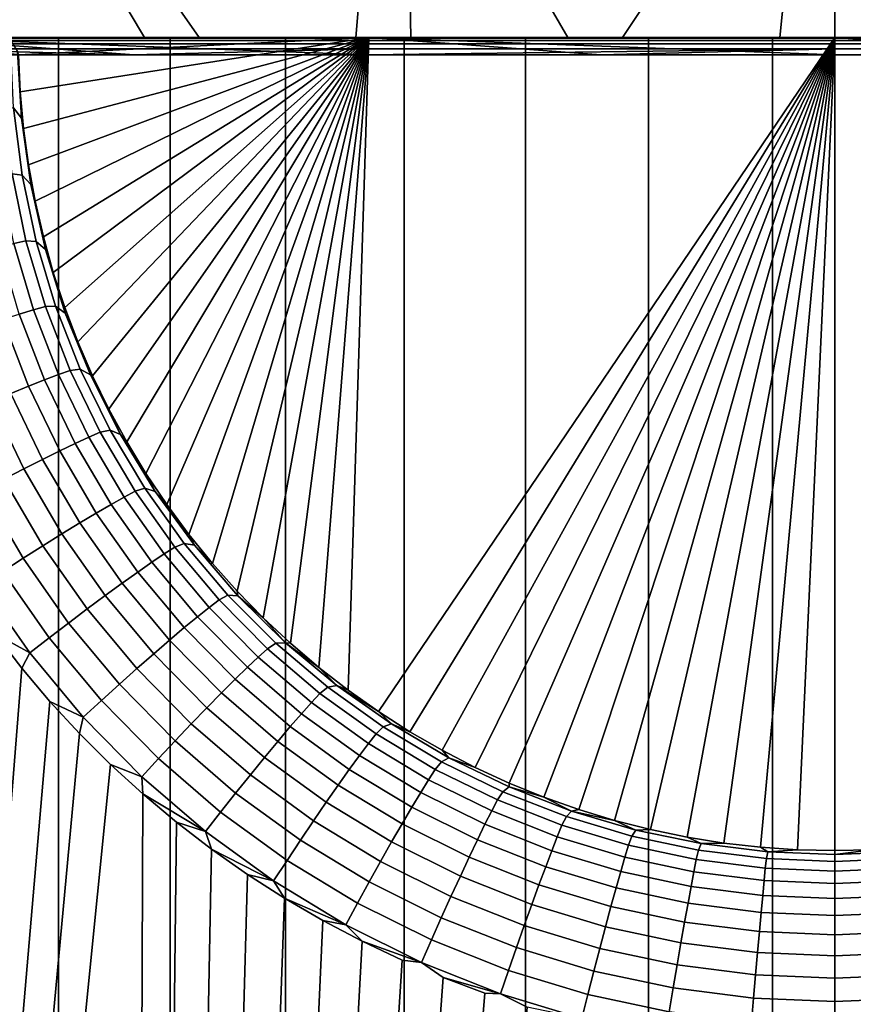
# Model space of a CAD drawing. Header units: metres. Extents: x -244 to 24, y -123 to 0.
# Tile 69 of 146: x -2.01 to 0.05, y -111.48 to -109.06. Entities that reach past the tile are written whole.
import ezdxf

# ---------------------------------------------------------------- set-up
doc = ezdxf.new("R2010")
doc.units = ezdxf.units.M
doc.layers.add('solid_10_231_103_000', color=7, linetype='CONTINUOUS')

msp = doc.modelspace()

# ---------------------------------------------------------------- linework, layer by layer
at = {"layer": 'solid_10_231_103_000'}
for points in [[(-2.168568, -108.314186, 20.79458), (-2.21922, -109.099998, 20.028345), (-1.699446, -109.099998, 20.079128)], [(-1.11345, -108.314186, 20.87768), (-2.168568, -108.314186, 20.79458), (-1.699446, -109.099998, 20.079128), (-1.178852, -109.099998, 20.116415)], [(-2.113381, -108.314186, -20.800262), (-1.564564, -109.099998, -20.090096), (-2.084523, -109.099998, -20.042809)], [(-2.113381, -108.314186, -20.800262), (-1.058046, -108.314186, -20.880562), (-1.043994, -109.099998, -20.123861), (-1.564564, -109.099998, -20.090096)], [(-1.11345, -108.314186, 20.87768), (-1.178852, -109.099998, 20.116415), (-0.657366, -109.099998, 20.14019)], [(-0.055478, -108.314186, 20.907276), (-1.11345, -108.314186, 20.87768), (-0.657366, -109.099998, 20.14019), (-0.135232, -109.099998, 20.150467)], [(0, -108.314186, -20.907351), (-0.522481, -109.099998, -20.144136), (-1.043994, -109.099998, -20.123861), (-1.058046, -108.314186, -20.880562)], [(0, -108.314186, -20.907351), (0, -109.099998, -20.150927), (-0.522481, -109.099998, -20.144136)], [(-0.055478, -108.314186, 20.907276), (-0.135232, -109.099998, 20.150467), (0.386599, -109.099998, 20.147217)], [(1.002636, -108.314186, 20.883295), (-0.055478, -108.314186, 20.907276), (0.386599, -109.099998, 20.147217), (0.908468, -109.099998, 20.130426)], [(0.966816, -109.099998, -20.127716), (0, -109.099998, -20.150927), (0, -108.314186, -20.907351), (0.963403, -108.314186, -20.885141)], [(0.574104, -109.099998, 23.116234), (-6.88583, -109.099998, 23.351646), (6.885823, -109.099998, 23.351648), (7.319844, -109.099998, 22.937843)], [(-6.88583, -109.099998, 23.351646), (-6.477417, -109.099998, 23.790619), (6.885823, -109.099998, 23.351648)], [(-1.720601, -109.099998, 23.059248), (-2.862767, -109.099998, 22.945461), (-6.88583, -109.099998, 23.351646)], [(-0.574114, -109.099998, 23.116234), (-1.720601, -109.099998, 23.059248), (-6.88583, -109.099998, 23.351646)], [(0.574104, -109.099998, 23.116234), (-0.574114, -109.099998, 23.116234), (-6.88583, -109.099998, 23.351646)], [(-6.477417, -109.099998, 23.790619), (6.477409, -109.099998, 23.790621), (6.885823, -109.099998, 23.351648)], [(-6.477417, -109.099998, 23.790619), (-6.096599, -109.099998, 24.252623), (6.096591, -109.099998, 24.252625), (6.477409, -109.099998, 23.790621)], [(-6.096599, -109.099998, 24.252623), (-5.743676, -109.099998, 24.737261), (5.743669, -109.099998, 24.737261), (6.096591, -109.099998, 24.252625)], [(-5.743676, -109.099998, 24.737261), (-5.420328, -109.099998, 25.242304), (5.42032, -109.099998, 25.242304), (5.743669, -109.099998, 24.737261)], [(-5.420328, -109.099998, 25.242304), (-5.127891, -109.099998, 25.765665), (5.127883, -109.099998, 25.765667), (5.42032, -109.099998, 25.242304)], [(-5.127891, -109.099998, 25.765665), (-4.867685, -109.099998, 26.30489), (4.867677, -109.099998, 26.304892), (5.127883, -109.099998, 25.765667)], [(-4.867685, -109.099998, 26.30489), (-4.639945, -109.099998, 26.859537), (4.639936, -109.099998, 26.859537), (4.867677, -109.099998, 26.304892)], [(-4.639945, -109.099998, 26.859537), (-4.445781, -109.099998, 27.426907), (4.445773, -109.099998, 27.426908), (4.639936, -109.099998, 26.859537)], [(-4.445781, -109.099998, 27.426907), (-4.286053, -109.099998, 28.004614), (4.286044, -109.099998, 28.004616), (4.445773, -109.099998, 27.426908)], [(-4.286053, -109.099998, 28.004614), (-4.161318, -109.099998, 28.590347), (4.161309, -109.099998, 28.590349), (4.286044, -109.099998, 28.004616)], [(-4.161318, -109.099998, 28.590347), (-4.071821, -109.099998, 29.183235), (4.071813, -109.099998, 29.183237), (4.161309, -109.099998, 28.590349)], [(-4.071821, -109.099998, 29.183235), (-4.017951, -109.099998, 29.780336), (4.017943, -109.099998, 29.780338), (4.071813, -109.099998, 29.183237)], [(-4.017951, -109.099998, 29.780336), (-4.000004, -109.099998, 30.379311), (3.999995, -109.099998, 30.379311), (4.017943, -109.099998, 29.780338)], [(-4.000004, -109.099998, 30.379311), (-4.000009, -109.099998, 76), (3.999991, -109.099998, 76), (3.999995, -109.099998, 30.379311)], [(-4.000009, -109.099998, 76), (-3.988268, -109.099998, 76.306282), (3.999991, -109.099998, 76)], [(-3.953102, -109.099998, 76.610611), (3.98825, -109.099998, 76.306282), (3.999991, -109.099998, 76), (-3.988268, -109.099998, 76.306282)], [(-3.894753, -109.099998, 76.911591), (3.953084, -109.099998, 76.610611), (3.98825, -109.099998, 76.306282), (-3.953102, -109.099998, 76.610611)], [(-3.813648, -109.099998, 77.206734), (3.894736, -109.099998, 76.911591), (3.953084, -109.099998, 76.610611), (-3.894753, -109.099998, 76.911591)], [(-3.709991, -109.099998, 77.495247), (3.813631, -109.099998, 77.206734), (3.894736, -109.099998, 76.911591), (-3.813648, -109.099998, 77.206734)], [(-3.584635, -109.099998, 77.774956), (3.709973, -109.099998, 77.495255), (3.813631, -109.099998, 77.206734), (-3.709991, -109.099998, 77.495247)], [(-3.438351, -109.099998, 78.043968), (3.584617, -109.099998, 77.774963), (3.709973, -109.099998, 77.495255), (-3.584635, -109.099998, 77.774956)], [(-3.271739, -109.099998, 78.301231), (3.438333, -109.099998, 78.043968), (3.584617, -109.099998, 77.774963), (-3.438351, -109.099998, 78.043968)], [(-3.085931, -109.099998, 78.544983), (3.271721, -109.099998, 78.301231), (3.438333, -109.099998, 78.043968), (-3.271739, -109.099998, 78.301231)], [(-2.881988, -109.099998, 78.773842), (3.085913, -109.099998, 78.544983), (3.271721, -109.099998, 78.301231), (-3.085931, -109.099998, 78.544983)], [(-2.881988, -109.099998, 78.773842), (2.88197, -109.099998, 78.773842), (3.085913, -109.099998, 78.544983)], [(-2.881988, -109.099998, 78.773842), (-2.661399, -109.099998, 78.986145), (2.88197, -109.099998, 78.773842)], [(-2.308263, -109.101753, 22.981302), (-2.862767, -109.099998, 22.945461), (-1.720601, -109.099998, 23.059248)], [(-2.661399, -109.099998, 78.986145), (2.661381, -109.099998, 78.986145), (2.88197, -109.099998, 78.773842)], [(-2.661399, -109.099998, 78.986145), (-2.424889, -109.099998, 79.181145), (2.661381, -109.099998, 78.986145)], [(-2.424889, -109.099998, 79.181145), (2.424871, -109.099998, 79.181145), (2.661381, -109.099998, 78.986145)], [(-2.424889, -109.099998, 79.181145), (-2.174167, -109.099998, 79.357544), (2.424871, -109.099998, 79.181145)], [(-2.308263, -109.101753, 22.981302), (-1.720601, -109.099998, 23.059248), (-1.155581, -109.101753, 23.068008)], [(-2.308263, -109.101753, 22.981302), (-1.155581, -109.101753, 23.068008), (-1.154401, -109.107018, 23.041965), (-2.305905, -109.107018, 22.955339)], [(-2.305905, -109.107018, 22.955339), (-1.154401, -109.107018, 23.041965), (-1.153239, -109.115685, 23.01685), (-2.303584, -109.115685, 22.930304)], [(-2.303584, -109.115685, 22.930304), (-1.153239, -109.115685, 23.01685), (-1.152123, -109.127617, 22.993107), (-2.301356, -109.127617, 22.906639)], [(-2.29011, -109.099998, 22.885677), (-2.299337, -109.142578, 22.884777), (-1.725648, -109.142578, 22.935173)], [(-2.29011, -109.099998, 22.885677), (-1.14661, -109.099998, 22.971403), (-1.699446, -109.099998, 20.079128), (-2.21922, -109.099998, 20.028345)], [(-2.29011, -109.099998, 22.885677), (-1.725648, -109.142578, 22.935173), (-1.150982, -109.142578, 22.971182)], [(-2.29011, -109.099998, 22.885677), (-1.150982, -109.142578, 22.971182), (-1.14661, -109.099998, 22.971403)], [(-2.290106, -109.099998, -22.885679), (-2.084523, -109.099998, -20.042809), (-1.564564, -109.099998, -20.090096)], [(-2.290106, -109.099998, -22.885679), (-1.564564, -109.099998, -20.090096), (-1.043994, -109.099998, -20.123861), (-1.146606, -109.099998, -22.971403)], [(-1.146606, -109.099998, -22.971403), (-2.009306, -109.142578, -22.912066), (-2.290106, -109.099998, -22.885679)], [(-2.174279, -122.099998, 79.35746), (-1.910888, -122.099998, 79.514046), (-1.911045, -109.099998, 79.513969), (-2.174167, -109.099998, 79.357544)], [(-2.174167, -109.099998, 79.357544), (2.174149, -109.099998, 79.357544), (2.424871, -109.099998, 79.181145)], [(-2.174167, -109.099998, 79.357544), (-1.911045, -109.099998, 79.513969), (2.174149, -109.099998, 79.357544)], [(-2.029019, -109.107018, -22.981468), (-2.011769, -109.134384, -22.923138), (-2.002327, -109.298828, -22.92473), (-2.021691, -109.273438, -22.982769)], [(-1.146606, -109.099998, -22.971403), (-2.005245, -109.233612, -22.91242), (-2.009306, -109.142578, -22.912066)], [(-1.146606, -109.099998, -22.971403), (-1.997117, -109.323967, -22.91313), (-2.005245, -109.233612, -22.91242)], [(-1.146606, -109.099998, -22.971403), (-1.984921, -109.413643, -22.91419), (-1.997117, -109.323967, -22.91313)], [(-1.146606, -109.099998, -22.971403), (-1.968631, -109.502769, -22.915596), (-1.984921, -109.413643, -22.91419)], [(-1.146606, -109.099998, -22.971403), (-1.94829, -109.591125, -22.917334), (-1.968631, -109.502769, -22.915596)], [(-1.146606, -109.099998, -22.971403), (-1.923962, -109.678383, -22.91939), (-1.94829, -109.591125, -22.917334)], [(-1.146606, -109.099998, -22.971403), (-1.895603, -109.764709, -22.921751), (-1.923962, -109.678383, -22.91939)], [(-1.911045, -109.099998, 79.513969), (1.911027, -109.099998, 79.513969), (2.174149, -109.099998, 79.357544)], [(-1.911045, -109.099998, 79.513969), (-1.636298, -109.099998, 79.649986), (1.911027, -109.099998, 79.513969)], [(-1.636284, -122.099998, 79.650017), (-1.636298, -109.099998, 79.649986), (-1.911045, -109.099998, 79.513969), (-1.910888, -122.099998, 79.514046)], [(-1.146606, -109.099998, -22.971403), (-1.863294, -109.849815, -22.9244), (-1.895603, -109.764709, -22.921751)], [(-1.146606, -109.099998, -22.971403), (-1.827116, -109.933334, -22.927313), (-1.863294, -109.849815, -22.9244)], [(-1.146606, -109.099998, -22.971403), (-1.786987, -110.015511, -22.930475), (-1.827116, -109.933334, -22.927313)], [(-1.146606, -109.099998, -22.971403), (-1.743124, -110.095856, -22.933851), (-1.786987, -110.015511, -22.930475)], [(-1.146606, -109.099998, -22.971403), (-1.69567, -110.174011, -22.937408), (-1.743124, -110.095856, -22.933851)], [(-1.155581, -109.101753, 23.068008), (-1.720601, -109.099998, 23.059248), (-0.574114, -109.099998, 23.116234)], [(-1.14661, -109.099998, 22.971403), (-1.178852, -109.099998, 20.116415), (-1.699446, -109.099998, 20.079128)], [(-1.146606, -109.099998, -22.971403), (-1.644519, -110.250183, -22.941133), (-1.69567, -110.174011, -22.937408)], [(-1.146606, -109.099998, -22.971403), (-1.589991, -110.323906, -22.944977), (-1.644519, -110.250183, -22.941133)], [(-1.636298, -109.099998, 79.649986), (1.63628, -109.099998, 79.649986), (1.911027, -109.099998, 79.513969)], [(-1.636298, -109.099998, 79.649986), (-1.352029, -109.099998, 79.764572), (1.63628, -109.099998, 79.649986)], [(-1.636284, -122.099998, 79.650017), (-1.352077, -122.099998, 79.764557), (-1.352029, -109.099998, 79.764572), (-1.636298, -109.099998, 79.649986)], [(-1.146606, -109.099998, -22.971403), (-1.532189, -110.394989, -22.948908), (-1.589991, -110.323906, -22.944977)], [(-1.146606, -109.099998, -22.971403), (-1.471047, -110.463547, -22.952909), (-1.532189, -110.394989, -22.948908)], [(-1.146606, -109.099998, -22.971403), (-1.406979, -110.529121, -22.956926), (-1.471047, -110.463547, -22.952909)], [(-1.146606, -109.099998, -22.971403), (-1.340004, -110.591644, -22.960932), (-1.406979, -110.529121, -22.956926)], [(-1.352077, -122.099998, 79.764557), (-1.059935, -122.099998, 79.85701), (-1.059868, -109.099998, 79.857033), (-1.352029, -109.099998, 79.764572)], [(-1.352029, -109.099998, 79.764572), (1.352011, -109.099998, 79.764572), (1.63628, -109.099998, 79.649986)], [(-1.352029, -109.099998, 79.764572), (-1.059868, -109.099998, 79.857033), (1.352011, -109.099998, 79.764572)], [(-1.146606, -109.099998, -22.971403), (-1.270149, -110.651146, -22.964903), (-1.340004, -110.591644, -22.960932)], [(-1.146606, -109.099998, -22.971403), (-1.197831, -110.707283, -22.968788), (-1.270149, -110.651146, -22.964903)], [(0, -109.099998, -23), (-1.122964, -110.760117, -22.97257), (-1.197831, -110.707283, -22.968788), (-1.146606, -109.099998, -22.971403)], [(-1.14661, -109.099998, 22.971403), (-0.657366, -109.099998, 20.14019), (-1.178852, -109.099998, 20.116415)], [(-1.155581, -109.101753, 23.068008), (-0.574114, -109.099998, 23.116234), (-0.000004, -109.101753, 23.096933)], [(-1.155581, -109.101753, 23.068008), (-0.000004, -109.101753, 23.096933), (-0.000004, -109.107018, 23.070864), (-1.154401, -109.107018, 23.041965)], [(-1.154401, -109.107018, 23.041965), (-0.000004, -109.107018, 23.070864), (-0.000004, -109.115685, 23.045723), (-1.153239, -109.115685, 23.01685)], [(-1.153239, -109.115685, 23.01685), (-0.000004, -109.115685, 23.045723), (-0.000004, -109.127617, 23.021954), (-1.152123, -109.127617, 22.993107)], [(-1.14661, -109.099998, 22.971403), (-1.150982, -109.142578, 22.971182), (-0.575648, -109.142578, 22.992796)], [(-1.14661, -109.099998, 22.971403), (-0.000004, -109.099998, 23), (-0.135232, -109.099998, 20.150467), (-0.657366, -109.099998, 20.14019)], [(-1.14661, -109.099998, 22.971403), (-0.575648, -109.142578, 22.992796), (-0.000004, -109.142578, 23)], [(-1.14661, -109.099998, 22.971403), (-0.000004, -109.142578, 23), (-0.000004, -109.099998, 23)], [(-1.146606, -109.099998, -22.971403), (-1.043994, -109.099998, -20.123861), (-0.522481, -109.099998, -20.144136)], [(0, -109.099998, -23), (-1.146606, -109.099998, -22.971403), (-0.522481, -109.099998, -20.144136), (0, -109.099998, -20.150927)], [(0, -109.099998, -23), (-1.045691, -110.809547, -22.976217), (-1.122964, -110.760117, -22.97257)], [(-1.059935, -122.099998, 79.85701), (-0.761573, -122.099998, 79.926834), (-0.76164, -109.099998, 79.926819), (-1.059868, -109.099998, 79.857033)], [(-1.059868, -109.099998, 79.857033), (1.059849, -109.099998, 79.857033), (1.352011, -109.099998, 79.764572)], [(-1.059868, -109.099998, 79.857033), (-0.76164, -109.099998, 79.926819), (1.059849, -109.099998, 79.857033)], [(0, -109.099998, -23), (-0.96638, -110.855324, -22.979689), (-1.045691, -110.809547, -22.976217)], [(0, -109.099998, -23), (-0.88484, -110.897537, -22.982973), (-0.96638, -110.855324, -22.979689)], [(0, -109.099998, -23), (-0.801411, -110.936035, -22.986034), (-0.88484, -110.897537, -22.982973)], [(0, -109.099998, -23), (-0.716505, -110.970612, -22.988836), (-0.801411, -110.936035, -22.986034)], [(-0.76164, -109.099998, 79.926819), (0.761622, -109.099998, 79.926819), (1.059849, -109.099998, 79.857033)], [(-0.76164, -109.099998, 79.926819), (-0.458728, -109.099998, 79.973579), (0.761622, -109.099998, 79.926819)], [(-0.761573, -122.099998, 79.926834), (-0.458743, -122.099998, 79.97361), (-0.458728, -109.099998, 79.973579), (-0.76164, -109.099998, 79.926819)], [(0, -109.099998, -23), (-0.62988, -111.001366, -22.991373), (-0.716505, -110.970612, -22.988836)], [(0, -109.099998, -23), (-0.542018, -111.028137, -22.993612), (-0.62988, -111.001366, -22.991373)], [(-0.000004, -109.101753, 23.096933), (-0.574114, -109.099998, 23.116234), (0.574104, -109.099998, 23.116234)], [(0, -109.099998, -23), (-0.45328, -111.050781, -22.995533), (-0.542018, -111.028137, -22.993612)], [(-0.458743, -122.099998, 79.97361), (-0.15322, -122.099998, 79.997063), (-0.153045, -109.099998, 79.997078), (-0.458728, -109.099998, 79.973579)], [(-0.458728, -109.099998, 79.973579), (0.45871, -109.099998, 79.973579), (0.761622, -109.099998, 79.926819)], [(-0.458728, -109.099998, 79.973579), (-0.153045, -109.099998, 79.997078), (0.45871, -109.099998, 79.973579)], [(0, -109.099998, -23), (-0.363443, -111.069374, -22.997129), (-0.45328, -111.050781, -22.995533)], [(0, -109.099998, -23), (-0.273049, -111.083862, -22.998379), (-0.363443, -111.069374, -22.997129)], [(0, -109.099998, -23), (-0.182447, -111.0942, -22.999277), (-0.273049, -111.083862, -22.998379)], [(0, -109.099998, -23), (-0.091432, -111.100418, -22.999819), (-0.182447, -111.0942, -22.999277)], [(-0.15322, -122.099998, 79.997063), (0.153202, -122.099998, 79.997063), (0.153027, -109.099998, 79.997078), (-0.153045, -109.099998, 79.997078)], [(-0.153045, -109.099998, 79.997078), (0.153027, -109.099998, 79.997078), (0.45871, -109.099998, 79.973579)], [(-0.000004, -109.099998, 23), (0.386599, -109.099998, 20.147217), (-0.135232, -109.099998, 20.150467)], [(0, -109.099998, -23), (0, -111.102509, -23), (-0.091432, -111.100418, -22.999819)], [(-0.000004, -109.099998, 23), (1.146602, -109.099998, 22.971403), (0.908468, -109.099998, 20.130426), (0.386599, -109.099998, 20.147217)], [(-0.000004, -109.101753, 23.096933), (0.574104, -109.099998, 23.116234), (1.155573, -109.101753, 23.068008)], [(-0.000004, -109.099998, 23), (-0.000004, -109.142578, 23), (0.575641, -109.142578, 22.992796)], [(1.146602, -109.099998, 22.971403), (-0.000004, -109.099998, 23), (0.575641, -109.142578, 22.992796)], [(-0.000004, -109.101753, 23.096933), (1.155573, -109.101753, 23.068008), (1.154392, -109.107018, 23.041965), (-0.000004, -109.107018, 23.070864)], [(-0.000004, -109.107018, 23.070864), (1.154392, -109.107018, 23.041965), (1.153231, -109.115685, 23.01685), (-0.000004, -109.115685, 23.045723)], [(-0.000004, -109.115685, 23.045723), (1.153231, -109.115685, 23.01685), (1.152115, -109.127617, 22.993107), (-0.000004, -109.127617, 23.021954)], [(1.146607, -109.099998, -22.971403), (0, -109.099998, -23), (0, -109.099998, -20.150927), (0.966816, -109.099998, -20.127716)], [(0, -109.099998, -23), (1.146607, -109.099998, -22.971403), (0.091454, -111.10041, -22.999819), (0, -111.102509, -23)], [(-1.725648, -109.142578, 22.935173), (-2.301356, -109.127617, 22.906639), (-1.152123, -109.127617, 22.993107)], [(-1.725648, -109.142578, 22.935173), (-2.299337, -109.142578, 22.884777), (-2.301356, -109.127617, 22.906639)], [(-2.011769, -109.134384, -22.923138), (-2.009306, -109.142578, -22.912066), (-2.005245, -109.233612, -22.91242)], [(-2.002327, -109.298828, -22.92473), (-2.011769, -109.134384, -22.923138), (-2.005245, -109.233612, -22.91242)], [(-1.150982, -109.142578, 22.971182), (-1.725648, -109.142578, 22.935173), (-1.152123, -109.127617, 22.993107)], [(-1.150982, -109.142578, 22.971182), (-1.152123, -109.127617, 22.993107), (-0.000004, -109.127617, 23.021954)], [(-0.575648, -109.142578, 22.992796), (-1.150982, -109.142578, 22.971182), (-0.000004, -109.127617, 23.021954)], [(-0.575648, -109.142578, 22.992796), (-0.000004, -109.127617, 23.021954), (-0.000004, -109.142578, 23)], [(1.152115, -109.127617, 22.993107), (0.575641, -109.142578, 22.992796), (-0.000004, -109.142578, 23)], [(-0.000004, -109.127617, 23.021954), (1.152115, -109.127617, 22.993107), (-0.000004, -109.142578, 23)], [(-2.002327, -109.298828, -22.92473), (-2.005245, -109.233612, -22.91242), (-1.997117, -109.323967, -22.91313)], [(-2.000668, -109.438881, -22.985611), (-2.025436, -109.435715, -23.041353), (-2.046106, -109.268356, -23.03858), (-2.021691, -109.273438, -22.982769)], [(-2.021691, -109.273438, -22.982769), (-2.002327, -109.298828, -22.92473), (-1.979462, -109.461639, -22.927828), (-2.000668, -109.438881, -22.985611)], [(-2.002327, -109.298828, -22.92473), (-1.997117, -109.323967, -22.91313), (-1.984921, -109.413643, -22.91419)], [(-1.979462, -109.461639, -22.927828), (-2.002327, -109.298828, -22.92473), (-1.984921, -109.413643, -22.91419)], [(-1.979462, -109.461639, -22.927828), (-1.984921, -109.413643, -22.91419), (-1.968631, -109.502769, -22.915596)], [(-2.020991, -109.60701, -23.098457), (-2.055682, -109.439835, -23.09392), (-2.025436, -109.435715, -23.041353), (-1.991083, -109.600815, -23.0459)], [(-1.966116, -109.602005, -22.990219), (-1.991083, -109.600815, -23.0459), (-2.025436, -109.435715, -23.041353), (-2.000668, -109.438881, -22.985611)], [(-2.000668, -109.438881, -22.985611), (-1.979462, -109.461639, -22.927828), (-1.943364, -109.621971, -22.932652), (-1.966116, -109.602005, -22.990219)], [(-1.979462, -109.461639, -22.927828), (-1.968631, -109.502769, -22.915596), (-1.94829, -109.591125, -22.917334)], [(-1.943364, -109.621971, -22.932652), (-1.979462, -109.461639, -22.927828), (-1.94829, -109.591125, -22.917334)], [(-1.972681, -109.770798, -23.104633), (-2.020991, -109.60701, -23.098457), (-1.991083, -109.600815, -23.0459), (-1.94326, -109.762527, -23.052088)], [(-1.918265, -109.761696, -22.99646), (-1.94326, -109.762527, -23.052088), (-1.991083, -109.600815, -23.0459), (-1.966116, -109.602005, -22.990219)], [(-1.943364, -109.621971, -22.932652), (-1.94829, -109.591125, -22.917334), (-1.923962, -109.678383, -22.91939)], [(-2.007874, -109.781212, -23.15309), (-2.056836, -109.614822, -23.146927), (-2.020991, -109.60701, -23.098457), (-1.972681, -109.770798, -23.104633)], [(-1.966116, -109.602005, -22.990219), (-1.943364, -109.621971, -22.932652), (-1.894303, -109.778748, -22.939058), (-1.918265, -109.761696, -22.99646)], [(-1.943364, -109.621971, -22.932652), (-1.923962, -109.678383, -22.91939), (-1.895603, -109.764709, -22.921751)], [(-1.894303, -109.778748, -22.939058), (-1.943364, -109.621971, -22.932652), (-1.895603, -109.764709, -22.921751)], [(-1.911095, -109.930191, -23.112268), (-1.972681, -109.770798, -23.104633), (-1.94326, -109.762527, -23.052088), (-1.88232, -109.919823, -23.059734)], [(-1.857481, -109.916939, -23.004147), (-1.88232, -109.919823, -23.059734), (-1.94326, -109.762527, -23.052088), (-1.918265, -109.761696, -22.99646)], [(-1.918265, -109.761696, -22.99646), (-1.894303, -109.778748, -22.939058), (-1.832652, -109.930962, -22.946861), (-1.857481, -109.916939, -23.004147)], [(-1.894303, -109.778748, -22.939058), (-1.895603, -109.764709, -22.921751), (-1.863294, -109.849815, -22.9244)], [(-2.028706, -109.97628, -23.242546), (-2.093422, -109.807808, -23.234943), (-2.048321, -109.79361, -23.196743), (-1.984833, -109.958626, -23.204353)], [(-1.984833, -109.958626, -23.204353), (-2.048321, -109.79361, -23.196743), (-2.007874, -109.781212, -23.15309), (-1.945435, -109.943184, -23.160713)], [(-1.945435, -109.943184, -23.160713), (-2.007874, -109.781212, -23.15309), (-1.972681, -109.770798, -23.104633), (-1.911095, -109.930191, -23.112268)], [(-1.832652, -109.930962, -22.946861), (-1.894303, -109.778748, -22.939058), (-1.863294, -109.849815, -22.9244)], [(-1.832652, -109.930962, -22.946861), (-1.863294, -109.849815, -22.9244), (-1.827116, -109.933334, -22.927313)], [(-1.869842, -110.099701, -23.16959), (-1.945435, -109.943184, -23.160713), (-1.911095, -109.930191, -23.112268), (-1.836568, -110.084145, -23.121157)], [(-1.836568, -110.084145, -23.121157), (-1.911095, -109.930191, -23.112268), (-1.88232, -109.919823, -23.059734), (-1.808611, -110.071686, -23.068636)], [(-1.784123, -110.066704, -23.013075), (-1.808611, -110.071686, -23.068636), (-1.88232, -109.919823, -23.059734), (-1.857481, -109.916939, -23.004147)], [(-1.857481, -109.916939, -23.004147), (-1.832652, -109.930962, -22.946861), (-1.758781, -110.077637, -22.955858), (-1.784123, -110.066704, -23.013075)], [(-1.832652, -109.930962, -22.946861), (-1.827116, -109.933334, -22.927313), (-1.786987, -110.015511, -22.930475)], [(-1.758781, -110.077637, -22.955858), (-1.832652, -109.930962, -22.946861), (-1.786987, -110.015511, -22.930475)], [(-1.950304, -110.139175, -23.251406), (-2.028706, -109.97628, -23.242546), (-1.984833, -109.958626, -23.204353), (-1.907942, -110.118141, -23.213223)], [(-1.907942, -110.118141, -23.213223), (-1.984833, -109.958626, -23.204353), (-1.945435, -109.943184, -23.160713), (-1.869842, -110.099701, -23.16959)], [(-1.996302, -110.162506, -23.283577), (-2.076406, -109.995888, -23.274727), (-2.028706, -109.97628, -23.242546), (-1.950304, -110.139175, -23.251406)], [(-2.045257, -110.187782, -23.309261), (-2.127227, -110.017151, -23.300417), (-2.076406, -109.995888, -23.274727), (-1.996302, -110.162506, -23.283577)], [(-1.758781, -110.077637, -22.955858), (-1.786987, -110.015511, -22.930475), (-1.743124, -110.095856, -22.933851)], [(-1.781502, -110.249733, -23.179489), (-1.869842, -110.099701, -23.16959), (-1.836568, -110.084145, -23.121157), (-1.749517, -110.231644, -23.131067)], [(-1.749517, -110.231644, -23.131067), (-1.836568, -110.084145, -23.121157), (-1.808611, -110.071686, -23.068636), (-1.722564, -110.217102, -23.078558)], [(-1.698643, -110.210007, -23.023012), (-1.722564, -110.217102, -23.078558), (-1.808611, -110.071686, -23.068636), (-1.784123, -110.066704, -23.013075)], [(-1.784123, -110.066704, -23.013075), (-1.758781, -110.077637, -22.955858), (-1.673171, -110.217804, -22.965813), (-1.698643, -110.210007, -23.023012)], [(-1.758781, -110.077637, -22.955858), (-1.743124, -110.095856, -22.933851), (-1.69567, -110.174011, -22.937408)], [(-1.673171, -110.217804, -22.965813), (-1.758781, -110.077637, -22.955858), (-1.69567, -110.174011, -22.937408)], [(-1.818048, -110.271095, -23.22311), (-1.907942, -110.118141, -23.213223), (-1.869842, -110.099701, -23.16959), (-1.781502, -110.249733, -23.179489)], [(-1.858614, -110.295433, -23.261286), (-1.950304, -110.139175, -23.251406), (-1.907942, -110.118141, -23.213223), (-1.818048, -110.271095, -23.22311)], [(-1.9026, -110.322372, -23.293449), (-1.996302, -110.162506, -23.283577), (-1.950304, -110.139175, -23.251406), (-1.858614, -110.295433, -23.261286)], [(-1.949356, -110.351517, -23.319128), (-2.045257, -110.187782, -23.309261), (-1.996302, -110.162506, -23.283577), (-1.9026, -110.322372, -23.293449)], [(-1.673171, -110.217804, -22.965813), (-1.69567, -110.174011, -22.937408), (-1.644519, -110.250183, -22.941133)], [(-1.998191, -110.382439, -23.33794), (-2.096445, -110.21463, -23.328077), (-2.045257, -110.187782, -23.309261), (-1.949356, -110.351517, -23.319128)], [(-2.048384, -110.41468, -23.349609), (-2.149109, -110.242653, -23.33975), (-2.096445, -110.21463, -23.328077), (-1.998191, -110.382439, -23.33794)], [(-1.65052, -110.371719, -23.141727), (-1.749517, -110.231644, -23.131067), (-1.722564, -110.217102, -23.078558), (-1.624768, -110.355118, -23.089226)], [(-1.601641, -110.345917, -23.03368), (-1.624768, -110.355118, -23.089226), (-1.722564, -110.217102, -23.078558), (-1.698643, -110.210007, -23.023012)], [(-1.698643, -110.210007, -23.023012), (-1.673171, -110.217804, -22.965813), (-1.576427, -110.350563, -22.976452), (-1.601641, -110.345917, -23.03368)], [(-1.673171, -110.217804, -22.965813), (-1.644519, -110.250183, -22.941133), (-1.589991, -110.323906, -22.944977)], [(-1.576427, -110.350563, -22.976452), (-1.673171, -110.217804, -22.965813), (-1.589991, -110.323906, -22.944977)], [(-1.71572, -110.416496, -23.233757), (-1.818048, -110.271095, -23.22311), (-1.781502, -110.249733, -23.179489), (-1.680988, -110.392281, -23.190142)], [(-1.680988, -110.392281, -23.190142), (-1.781502, -110.249733, -23.179489), (-1.749517, -110.231644, -23.131067), (-1.65052, -110.371719, -23.141727)], [(-1.754204, -110.444008, -23.271927), (-1.858614, -110.295433, -23.261286), (-1.818048, -110.271095, -23.22311), (-1.71572, -110.416496, -23.233757)], [(-1.795871, -110.474419, -23.304087), (-1.9026, -110.322372, -23.293449), (-1.858614, -110.295433, -23.261286), (-1.754204, -110.444008, -23.271927)], [(-1.840104, -110.507271, -23.329762), (-1.949356, -110.351517, -23.319128), (-1.9026, -110.322372, -23.293449), (-1.795871, -110.474419, -23.304087)], [(-1.576427, -110.350563, -22.976452), (-1.589991, -110.323906, -22.944977), (-1.532189, -110.394989, -22.948908)], [(-1.886251, -110.542076, -23.348572), (-1.998191, -110.382439, -23.33794), (-1.949356, -110.351517, -23.319128), (-1.840104, -110.507271, -23.329762)], [(-1.493733, -110.473473, -23.044783), (-1.515829, -110.484772, -23.100344), (-1.624768, -110.355118, -23.089226), (-1.601641, -110.345917, -23.03368)], [(-1.601641, -110.345917, -23.03368), (-1.576427, -110.350563, -22.976452), (-1.469165, -110.475021, -22.987484), (-1.493733, -110.473473, -23.044783)], [(-1.469165, -110.475021, -22.987484), (-1.576427, -110.350563, -22.976452), (-1.532189, -110.394989, -22.948908), (-1.471047, -110.463547, -22.952909)], [(-1.568887, -110.526337, -23.201256), (-1.680988, -110.392281, -23.190142), (-1.65052, -110.371719, -23.141727), (-1.540174, -110.50338, -23.152842)], [(-1.540174, -110.50338, -23.152842), (-1.65052, -110.371719, -23.141727), (-1.624768, -110.355118, -23.089226), (-1.515829, -110.484772, -23.100344)], [(-1.933628, -110.578331, -23.360239), (-2.048384, -110.41468, -23.349609), (-1.998191, -110.382439, -23.33794), (-1.886251, -110.542076, -23.348572)], [(-1.601544, -110.553291, -23.244867), (-1.71572, -110.416496, -23.233757), (-1.680988, -110.392281, -23.190142), (-1.568887, -110.526337, -23.201256)], [(-1.981537, -110.615494, -23.364592), (-2.099192, -110.447762, -23.353964), (-2.048384, -110.41468, -23.349609), (-1.933628, -110.578331, -23.360239)], [(-1.637662, -110.583847, -23.283035), (-1.754204, -110.444008, -23.271927), (-1.71572, -110.416496, -23.233757), (-1.601544, -110.553291, -23.244867)], [(-2.099192, -110.447762, -23.353964), (-1.981537, -110.615494, -23.364592), (-2.067272, -110.568489, -23.358702), (-2.128971, -110.481483, -23.353159)], [(-1.676707, -110.617561, -23.315193), (-1.795871, -110.474419, -23.304087), (-1.754204, -110.444008, -23.271927), (-1.637662, -110.583847, -23.283035)], [(-1.375573, -110.591774, -23.056019), (-1.396391, -110.605103, -23.111605), (-1.515829, -110.484772, -23.100344), (-1.493733, -110.473473, -23.044783)], [(-1.493733, -110.473473, -23.044783), (-1.469165, -110.475021, -22.987484), (-1.352049, -110.590309, -22.998621), (-1.375573, -110.591774, -23.056019)], [(-1.469165, -110.475021, -22.987484), (-1.471047, -110.463547, -22.952909), (-1.406979, -110.529121, -22.956926)], [(-1.718103, -110.653931, -23.340866), (-1.840104, -110.507271, -23.329762), (-1.795871, -110.474419, -23.304087), (-1.676707, -110.617561, -23.315193)], [(-1.419115, -110.625664, -23.164103), (-1.540174, -110.50338, -23.152842), (-1.515829, -110.484772, -23.100344), (-1.396391, -110.605103, -23.111605)], [(-1.352049, -110.590309, -22.998621), (-1.469165, -110.475021, -22.987484), (-1.406979, -110.529121, -22.956926)], [(-1.761237, -110.692406, -23.359676), (-1.886251, -110.542076, -23.348572), (-1.840104, -110.507271, -23.329762), (-1.718103, -110.653931, -23.340866)], [(-1.445833, -110.650909, -23.212515), (-1.568887, -110.526337, -23.201256), (-1.540174, -110.50338, -23.152842), (-1.419115, -110.625664, -23.164103)], [(-1.805471, -110.732437, -23.371344), (-1.933628, -110.578331, -23.360239), (-1.886251, -110.542076, -23.348572), (-1.761237, -110.692406, -23.359676)], [(-1.476153, -110.680473, -23.256128), (-1.601544, -110.553291, -23.244867), (-1.568887, -110.526337, -23.201256), (-1.445833, -110.650909, -23.212515)], [(-1.352049, -110.590309, -22.998621), (-1.406979, -110.529121, -22.956926), (-1.340004, -110.591644, -22.960932)], [(-2.907357, -122.099998, -23.269073), (-2.067272, -110.568489, -23.358702), (-2.001701, -110.653099, -23.36441)], [(-1.981537, -110.615494, -23.364592), (-2.001701, -110.653099, -23.36441), (-2.067272, -110.568489, -23.358702)], [(-1.509624, -110.713905, -23.294294), (-1.637662, -110.583847, -23.283035), (-1.601544, -110.553291, -23.244867), (-1.476153, -110.680473, -23.256128)], [(-1.850153, -110.773422, -23.375696), (-1.981537, -110.615494, -23.364592), (-1.933628, -110.578331, -23.360239), (-1.805471, -110.732437, -23.371344)], [(-1.545753, -110.750725, -23.326452), (-1.676707, -110.617561, -23.315193), (-1.637662, -110.583847, -23.283035), (-1.509624, -110.713905, -23.294294)], [(-1.247968, -110.70005, -23.067099), (-1.267261, -110.715324, -23.122717), (-1.396391, -110.605103, -23.111605), (-1.375573, -110.591774, -23.056019)], [(-1.375573, -110.591774, -23.056019), (-1.352049, -110.590309, -22.998621), (-1.225877, -110.695702, -23.009571), (-1.247968, -110.70005, -23.067099)], [(-1.352049, -110.590309, -22.998621), (-1.340004, -110.591644, -22.960932), (-1.270149, -110.651146, -22.964903)], [(-1.225877, -110.695702, -23.009571), (-1.352049, -110.590309, -22.998621), (-1.270149, -110.651146, -22.964903)], [(-1.981537, -110.615494, -23.364592), (-1.850153, -110.773422, -23.375696), (-1.932508, -110.734909, -23.370235), (-2.001701, -110.653099, -23.36441)], [(-1.584005, -110.790382, -23.352125), (-1.718103, -110.653931, -23.340866), (-1.676707, -110.617561, -23.315193), (-1.545753, -110.750725, -23.326452)], [(-1.288148, -110.73774, -23.17522), (-1.419115, -110.625664, -23.164103), (-1.396391, -110.605103, -23.111605), (-1.267261, -110.715324, -23.122717)], [(-1.312635, -110.765144, -23.223637), (-1.445833, -110.650909, -23.212515), (-1.419115, -110.625664, -23.164103), (-1.288148, -110.73774, -23.17522)], [(-2.907357, -122.099998, -23.269073), (-2.001701, -110.653099, -23.36441), (-1.932508, -110.734909, -23.370235)], [(-1.623816, -110.832298, -23.370935), (-1.761237, -110.692406, -23.359676), (-1.718103, -110.653931, -23.340866), (-1.584005, -110.790382, -23.352125)], [(-1.34036, -110.797142, -23.267252), (-1.476153, -110.680473, -23.256128), (-1.445833, -110.650909, -23.212515), (-1.312635, -110.765144, -23.223637)], [(-1.225877, -110.695702, -23.009571), (-1.270149, -110.651146, -22.964903), (-1.197831, -110.707283, -22.968788)], [(-1.370914, -110.833267, -23.305422), (-1.509624, -110.713905, -23.294294), (-1.476153, -110.680473, -23.256128), (-1.34036, -110.797142, -23.267252)], [(-1.664596, -110.875839, -23.382603), (-1.805471, -110.732437, -23.371344), (-1.761237, -110.692406, -23.359676), (-1.623816, -110.832298, -23.370935)], [(-1.403845, -110.872971, -23.337582), (-1.545753, -110.750725, -23.326452), (-1.509624, -110.713905, -23.294294), (-1.370914, -110.833267, -23.305422)], [(-1.148128, -110.838783, -23.18589), (-1.288148, -110.73774, -23.17522), (-1.267261, -110.715324, -23.122717), (-1.12929, -110.814644, -23.133381)], [(-1.111764, -110.797539, -23.077717), (-1.12929, -110.814644, -23.133381), (-1.267261, -110.715324, -23.122717), (-1.247968, -110.70005, -23.067099)], [(-1.247968, -110.70005, -23.067099), (-1.225877, -110.695702, -23.009571), (-1.09148, -110.790504, -23.020046), (-1.111764, -110.797539, -23.077717)], [(-1.225877, -110.695702, -23.009571), (-1.197831, -110.707283, -22.968788), (-1.122964, -110.760117, -22.97257)], [(-1.09148, -110.790504, -23.020046), (-1.225877, -110.695702, -23.009571), (-1.122964, -110.760117, -22.97257)], [(-2.907357, -122.099998, -23.269073), (-1.932508, -110.734909, -23.370235), (-1.859714, -110.813843, -23.376141)], [(-1.850153, -110.773422, -23.375696), (-1.859714, -110.813843, -23.376141), (-1.932508, -110.734909, -23.370235)], [(-1.705744, -110.920372, -23.386953), (-1.850153, -110.773422, -23.375696), (-1.805471, -110.732437, -23.371344), (-1.664596, -110.875839, -23.382603)], [(-1.170154, -110.868195, -23.234316), (-1.312635, -110.765144, -23.223637), (-1.288148, -110.73774, -23.17522), (-1.148128, -110.838783, -23.18589)], [(-1.438666, -110.915665, -23.363256), (-1.584005, -110.790382, -23.352125), (-1.545753, -110.750725, -23.326452), (-1.403845, -110.872971, -23.337582)], [(-1.09148, -110.790504, -23.020046), (-1.122964, -110.760117, -22.97257), (-1.045691, -110.809547, -22.976217)], [(-1.850153, -110.773422, -23.375696), (-1.705744, -110.920372, -23.386953), (-1.78332, -110.889923, -23.382093), (-1.859714, -110.813843, -23.376141)], [(-1.19504, -110.902443, -23.277939), (-1.34036, -110.797142, -23.267252), (-1.312635, -110.765144, -23.223637), (-1.170154, -110.868195, -23.234316)], [(-1.474862, -110.960732, -23.382067), (-1.623816, -110.832298, -23.370935), (-1.584005, -110.790382, -23.352125), (-1.438666, -110.915665, -23.363256)], [(-1.222419, -110.941017, -23.316114), (-1.370914, -110.833267, -23.305422), (-1.34036, -110.797142, -23.267252), (-1.19504, -110.902443, -23.277939)], [(-0.967829, -110.883507, -23.08757), (-0.983354, -110.902283, -23.143278), (-1.12929, -110.814644, -23.133381), (-1.111764, -110.797539, -23.077717)], [(-1.111764, -110.797539, -23.077717), (-1.09148, -110.790504, -23.020046), (-0.949703, -110.874016, -23.029751), (-0.967829, -110.883507, -23.08757)], [(-0.949703, -110.874016, -23.029751), (-1.09148, -110.790504, -23.020046), (-1.045691, -110.809547, -22.976217), (-0.96638, -110.855324, -22.979689)], [(-2.907357, -122.099998, -23.269073), (-1.859714, -110.813843, -23.376141), (-1.78332, -110.889923, -23.382093)], [(-1.511899, -111.0075, -23.393736), (-1.664596, -110.875839, -23.382603), (-1.623816, -110.832298, -23.370935), (-1.474862, -110.960732, -23.382067)], [(-1.251886, -110.983353, -23.34828), (-1.403845, -110.872971, -23.337582), (-1.370914, -110.833267, -23.305422), (-1.222419, -110.941017, -23.316114)], [(-0.99994, -110.928009, -23.195799), (-1.148128, -110.838783, -23.18589), (-1.12929, -110.814644, -23.133381), (-0.983354, -110.902283, -23.143278)], [(-1.019283, -110.959229, -23.244234), (-1.170154, -110.868195, -23.234316), (-1.148128, -110.838783, -23.18589), (-0.99994, -110.928009, -23.195799)], [(-0.949703, -110.874016, -23.029751), (-0.96638, -110.855324, -22.979689), (-0.88484, -110.897537, -22.982973)], [(-1.549229, -111.055283, -23.398088), (-1.705744, -110.920372, -23.386953), (-1.664596, -110.875839, -23.382603), (-1.511899, -111.0075, -23.393736)], [(-1.283007, -111.028816, -23.37396), (-1.438666, -110.915665, -23.363256), (-1.403845, -110.872971, -23.337582), (-1.251886, -110.983353, -23.34828)], [(-1.041098, -110.995499, -23.287865), (-1.19504, -110.902443, -23.277939), (-1.170154, -110.868195, -23.234316), (-1.019283, -110.959229, -23.244234)], [(-0.81714, -110.957359, -23.096409), (-0.830445, -110.977631, -23.152163), (-0.983354, -110.902283, -23.143278), (-0.967829, -110.883507, -23.08757)], [(-0.967829, -110.883507, -23.08757), (-0.949703, -110.874016, -23.029751), (-0.801495, -110.945702, -23.038443), (-0.81714, -110.957359, -23.096409)], [(-0.801495, -110.945702, -23.038443), (-0.949703, -110.874016, -23.029751), (-0.88484, -110.897537, -22.982973), (-0.801411, -110.936035, -22.986034)], [(-2.907357, -122.099998, -23.269073), (-1.78332, -110.889923, -23.382093), (-1.703702, -110.962723, -23.388029), (-1.747294, -122.099998, -23.384813)], [(-1.705744, -110.920372, -23.386953), (-1.703702, -110.962723, -23.388029), (-1.78332, -110.889923, -23.382093)], [(-1.065061, -111.036278, -23.326048), (-1.222419, -110.941017, -23.316114), (-1.19504, -110.902443, -23.277939), (-1.041098, -110.995499, -23.287865)], [(-0.84459, -111.004745, -23.204695), (-0.99994, -110.928009, -23.195799), (-0.983354, -110.902283, -23.143278), (-0.830445, -110.977631, -23.152163)], [(-1.549229, -111.055283, -23.398088), (-1.703702, -110.962723, -23.388029), (-1.705744, -110.920372, -23.386953)], [(-1.31532, -111.076744, -23.392773), (-1.474862, -110.960732, -23.382067), (-1.438666, -110.915665, -23.363256), (-1.283007, -111.028816, -23.37396)], [(-0.86105, -111.037567, -23.253139), (-1.019283, -110.959229, -23.244234), (-0.99994, -110.928009, -23.195799), (-0.84459, -111.004745, -23.204695)], [(-1.090819, -111.080963, -23.358221), (-1.251886, -110.983353, -23.34828), (-1.222419, -110.941017, -23.316114), (-1.065061, -111.036278, -23.326048)], [(-0.660741, -111.018593, -23.104012), (-0.671637, -111.040123, -23.159809), (-0.830445, -110.977631, -23.152163), (-0.81714, -110.957359, -23.096409)], [(-0.81714, -110.957359, -23.096409), (-0.801495, -110.945702, -23.038443), (-0.647861, -111.005081, -23.045908), (-0.660741, -111.018593, -23.104012)], [(-0.801495, -110.945702, -23.038443), (-0.801411, -110.936035, -22.986034), (-0.716505, -110.970612, -22.988836)], [(-0.647861, -111.005081, -23.045908), (-0.801495, -110.945702, -23.038443), (-0.716505, -110.970612, -22.988836)], [(-1.747294, -122.099998, -23.384813), (-1.703702, -110.962723, -23.388029), (-1.620788, -111.032272, -23.393921)], [(-1.549229, -111.055283, -23.398088), (-1.620788, -111.032272, -23.393921), (-1.703702, -110.962723, -23.388029)], [(-1.348348, -111.126427, -23.404444), (-1.511899, -111.0075, -23.393736), (-1.474862, -110.960732, -23.382067), (-1.31532, -111.076744, -23.392773)], [(-0.879581, -111.0756, -23.296782), (-1.041098, -110.995499, -23.287865), (-1.019283, -110.959229, -23.244234), (-0.86105, -111.037567, -23.253139)], [(-0.683172, -111.068428, -23.212355), (-0.84459, -111.004745, -23.204695), (-0.830445, -110.977631, -23.152163), (-0.671637, -111.040123, -23.159809)], [(-0.647861, -111.005081, -23.045908), (-0.716505, -110.970612, -22.988836), (-0.62988, -111.001366, -22.991373)], [(-1.11799, -111.128891, -23.383905), (-1.283007, -111.028816, -23.37396), (-1.251886, -110.983353, -23.34828), (-1.090819, -111.080963, -23.358221)], [(-0.899911, -111.118301, -23.334972), (-1.065061, -111.036278, -23.326048), (-1.041098, -110.995499, -23.287865), (-0.879581, -111.0756, -23.296782)], [(-0.696571, -111.102592, -23.260813), (-0.86105, -111.037567, -23.253139), (-0.84459, -111.004745, -23.204695), (-0.683172, -111.068428, -23.212355)], [(-0.660741, -111.018593, -23.104012), (-0.647861, -111.005081, -23.045908), (-0.489815, -111.051712, -23.051922), (-0.499693, -111.066696, -23.11014)], [(-0.647861, -111.005081, -23.045908), (-0.62988, -111.001366, -22.991373), (-0.542018, -111.028137, -22.993612)], [(-0.489815, -111.051712, -23.051922), (-0.647861, -111.005081, -23.045908), (-0.542018, -111.028137, -22.993612)], [(-1.381604, -111.177124, -23.408796), (-1.549229, -111.055283, -23.398088), (-1.511899, -111.0075, -23.393736), (-1.348348, -111.126427, -23.404444)], [(-1.146174, -111.179359, -23.402721), (-1.31532, -111.076744, -23.392773), (-1.283007, -111.028816, -23.37396), (-1.11799, -111.128891, -23.383905)], [(-0.499693, -111.066696, -23.11014), (-0.508015, -111.089249, -23.165976), (-0.671637, -111.040123, -23.159809), (-0.660741, -111.018593, -23.104012)], [(-0.489815, -111.051712, -23.051922), (-0.542018, -111.028137, -22.993612), (-0.45328, -111.050781, -22.995533)], [(-1.747294, -122.099998, -23.384813), (-1.620788, -111.032272, -23.393921), (-1.534703, -111.098488, -23.399727)], [(-1.549229, -111.055283, -23.398088), (-1.534703, -111.098488, -23.399727), (-1.620788, -111.032272, -23.393921)], [(-1.381604, -111.177124, -23.408796), (-1.534703, -111.098488, -23.399727), (-1.549229, -111.055283, -23.398088)], [(-0.921738, -111.165024, -23.367151), (-1.090819, -111.080963, -23.358221), (-1.065061, -111.036278, -23.326048), (-0.899911, -111.118301, -23.334972)], [(-0.711634, -111.14212, -23.304464), (-0.879581, -111.0756, -23.296782), (-0.86105, -111.037567, -23.253139), (-0.696571, -111.102592, -23.260813)], [(-0.516799, -111.1185, -23.218534), (-0.683172, -111.068428, -23.212355), (-0.671637, -111.040123, -23.159809), (-0.508015, -111.089249, -23.165976)], [(-0.499693, -111.066696, -23.11014), (-0.489815, -111.051712, -23.051922), (-0.328411, -111.085228, -23.05632), (-0.335102, -111.101295, -23.114624)], [(-0.328411, -111.085228, -23.05632), (-0.489815, -111.051712, -23.051922), (-0.45328, -111.050781, -22.995533), (-0.363443, -111.069374, -22.997129)], [(-1.174953, -111.231613, -23.414394), (-1.348348, -111.126427, -23.404444), (-1.31532, -111.076744, -23.392773), (-1.146174, -111.179359, -23.402721)], [(-0.72814, -111.186432, -23.342667), (-0.899911, -111.118301, -23.334972), (-0.879581, -111.0756, -23.296782), (-0.711634, -111.14212, -23.304464)], [(-0.526986, -111.15374, -23.267002), (-0.696571, -111.102592, -23.260813), (-0.683172, -111.068428, -23.212355), (-0.516799, -111.1185, -23.218534)], [(-0.335102, -111.101295, -23.114624), (-0.340724, -111.124596, -23.170486), (-0.508015, -111.089249, -23.165976), (-0.499693, -111.066696, -23.11014)], [(-0.328411, -111.085228, -23.05632), (-0.363443, -111.069374, -22.997129), (-0.273049, -111.083862, -22.998379)], [(-1.747294, -122.099998, -23.384813), (-1.534703, -111.098488, -23.399727), (-1.445915, -111.160934, -23.40538)], [(-1.381604, -111.177124, -23.408796), (-1.445915, -111.160934, -23.40538), (-1.534703, -111.098488, -23.399727)], [(-0.944739, -111.21508, -23.392841), (-1.11799, -111.128891, -23.383905), (-1.090819, -111.080963, -23.358221), (-0.921738, -111.165024, -23.367151)], [(-0.538427, -111.194458, -23.310665), (-0.711634, -111.14212, -23.304464), (-0.696571, -111.102592, -23.260813), (-0.526986, -111.15374, -23.267002)], [(-0.346643, -111.154541, -23.223053), (-0.516799, -111.1185, -23.218534), (-0.508015, -111.089249, -23.165976), (-0.340724, -111.124596, -23.170486)], [(-0.168142, -111.122185, -23.11738), (-0.170975, -111.145935, -23.173262), (-0.340724, -111.124596, -23.170486), (-0.335102, -111.101295, -23.114624)], [(-0.335102, -111.101295, -23.114624), (-0.328411, -111.085228, -23.05632), (-0.164765, -111.105461, -23.059021), (-0.168142, -111.122185, -23.11738)], [(-0.164765, -111.105461, -23.059021), (-0.328411, -111.085228, -23.05632), (-0.273049, -111.083862, -22.998379), (-0.182447, -111.0942, -22.999277)], [(-0.164765, -111.105461, -23.059021), (-0.182447, -111.0942, -22.999277), (-0.091432, -111.100418, -22.999819)], [(0.000003, -111.112236, -23.059942), (-0.164765, -111.105461, -23.059021), (-0.091432, -111.100418, -22.999819), (0, -111.102509, -23)], [(0.091454, -111.10041, -22.999819), (0.000003, -111.112236, -23.059942), (0, -111.102509, -23)], [(0.091454, -111.10041, -22.999819), (0.164772, -111.105461, -23.059021), (0.000003, -111.112236, -23.059942)], [(-1.203903, -111.284882, -23.418749), (-1.381604, -111.177124, -23.408796), (-1.348348, -111.126427, -23.404444), (-1.174953, -111.231613, -23.414394)], [(-0.745844, -111.234863, -23.374855), (-0.921738, -111.165024, -23.367151), (-0.899911, -111.118301, -23.334972), (-0.72814, -111.186432, -23.342667)], [(-0.353502, -111.190567, -23.271528), (-0.526986, -111.15374, -23.267002), (-0.516799, -111.1185, -23.218534), (-0.346643, -111.154541, -23.223053)], [(-0.173954, -111.176308, -23.225834), (-0.346643, -111.154541, -23.223053), (-0.340724, -111.124596, -23.170486), (-0.170975, -111.145935, -23.173262)], [(-0.168142, -111.122185, -23.11738), (0.000004, -111.129181, -23.11832), (0.000004, -111.153091, -23.17421), (-0.170975, -111.145935, -23.173262)], [(0.000004, -111.129181, -23.11832), (-0.168142, -111.122185, -23.11738), (-0.164765, -111.105461, -23.059021), (0.000003, -111.112236, -23.059942)], [(0.16815, -111.122185, -23.11738), (0.000004, -111.129181, -23.11832), (0.000003, -111.112236, -23.059942), (0.164772, -111.105461, -23.059021)], [(0.000004, -111.129181, -23.11832), (0.16815, -111.122185, -23.11738), (0.170983, -111.145935, -23.173262), (0.000004, -111.153091, -23.17421)], [(-0.968575, -111.267738, -23.411663), (-1.146174, -111.179359, -23.402721), (-1.11799, -111.128891, -23.383905), (-0.944739, -111.21508, -23.392841)], [(-0.550951, -111.240044, -23.348877), (-0.72814, -111.186432, -23.342667), (-0.711634, -111.14212, -23.304464), (-0.538427, -111.194458, -23.310665)], [(0.000004, -111.183601, -23.226786), (-0.173954, -111.176308, -23.225834), (-0.170975, -111.145935, -23.173262), (0.000004, -111.153091, -23.17421)], [(0.173962, -111.176308, -23.225834), (0.000004, -111.183601, -23.226786), (0.000004, -111.153091, -23.17421), (0.170983, -111.145935, -23.173262)], [(-1.747294, -122.099998, -23.384813), (-1.445915, -111.160934, -23.40538), (-1.354267, -111.219711, -23.410862)], [(-1.381604, -111.177124, -23.408796), (-1.354267, -111.219711, -23.410862), (-1.445915, -111.160934, -23.40538)], [(-0.764485, -111.286705, -23.400551), (-0.944739, -111.21508, -23.392841), (-0.921738, -111.165024, -23.367151), (-0.745844, -111.234863, -23.374855)], [(-0.361197, -111.232147, -23.315197), (-0.538427, -111.194458, -23.310665), (-0.526986, -111.15374, -23.267002), (-0.353502, -111.190567, -23.271528)], [(-0.177404, -111.212807, -23.274317), (-0.353502, -111.190567, -23.271528), (-0.346643, -111.154541, -23.223053), (-0.173954, -111.176308, -23.225834)], [(0.000004, -111.220268, -23.27527), (-0.177404, -111.212807, -23.274317), (-0.173954, -111.176308, -23.225834), (0.000004, -111.183601, -23.226786)], [(0.177411, -111.212807, -23.274317), (0.000004, -111.220268, -23.27527), (0.000004, -111.183601, -23.226786), (0.173962, -111.176308, -23.225834)], [(-1.203903, -111.284882, -23.418749), (-1.354267, -111.219711, -23.410862), (-1.381604, -111.177124, -23.408796)], [(-0.992894, -111.322212, -23.423338), (-1.174953, -111.231613, -23.414394), (-1.146174, -111.179359, -23.402721), (-0.968575, -111.267738, -23.411663)], [(-0.564373, -111.289833, -23.381071), (-0.745844, -111.234863, -23.374855), (-0.72814, -111.186432, -23.342667), (-0.550951, -111.240044, -23.348877)], [(-0.369616, -111.278656, -23.353415), (-0.550951, -111.240044, -23.348877), (-0.538427, -111.194458, -23.310665), (-0.361197, -111.232147, -23.315197)], [(-0.181272, -111.254913, -23.317991), (-0.361197, -111.232147, -23.315197), (-0.353502, -111.190567, -23.271528), (-0.177404, -111.212807, -23.274317)], [(-1.747294, -122.099998, -23.384813), (-1.354267, -111.219711, -23.410862), (-1.260005, -111.274681, -23.416124)], [(-1.203903, -111.284882, -23.418749), (-1.260005, -111.274681, -23.416124), (-1.354267, -111.219711, -23.410862)], [(-0.783788, -111.341187, -23.419378), (-0.968575, -111.267738, -23.411663), (-0.944739, -111.21508, -23.392841), (-0.764485, -111.286705, -23.400551)], [(0.000004, -111.262543, -23.318949), (-0.181272, -111.254913, -23.317991), (-0.177404, -111.212807, -23.274317), (0.000004, -111.220268, -23.27527)], [(0.18128, -111.254913, -23.317991), (0.000004, -111.262543, -23.318949), (0.000004, -111.220268, -23.27527), (0.177411, -111.212807, -23.274317)], [(-1.017336, -111.377701, -23.427694), (-1.203903, -111.284882, -23.418749), (-1.174953, -111.231613, -23.414394), (-0.992894, -111.322212, -23.423338)], [(-0.578497, -111.343079, -23.406775), (-0.764485, -111.286705, -23.400551), (-0.745844, -111.234863, -23.374855), (-0.564373, -111.289833, -23.381071)], [(-0.378634, -111.329422, -23.385614), (-0.564373, -111.289833, -23.381071), (-0.550951, -111.240044, -23.348877), (-0.369616, -111.278656, -23.353415)], [(-0.185502, -111.301987, -23.356213), (-0.369616, -111.278656, -23.353415), (-0.361197, -111.232147, -23.315197), (-0.181272, -111.254913, -23.317991)], [(-0.803466, -111.397499, -23.431055), (-0.992894, -111.322212, -23.423338), (-0.968575, -111.267738, -23.411663), (-0.783788, -111.341187, -23.419378)], [(0.000004, -111.309807, -23.357172), (-0.185502, -111.301987, -23.356213), (-0.181272, -111.254913, -23.317991), (0.000004, -111.262543, -23.318949)], [(0.185511, -111.301987, -23.356213), (0.000004, -111.309807, -23.357172), (0.000004, -111.262543, -23.318949), (0.18128, -111.254913, -23.317991)], [(-1.747294, -122.099998, -23.384813), (-1.260005, -111.274681, -23.416124), (-1.163599, -111.325539, -23.421114)], [(-1.203903, -111.284882, -23.418749), (-1.163599, -111.325539, -23.421114), (-1.260005, -111.274681, -23.416124)], [(-1.017336, -111.377701, -23.427694), (-1.163599, -111.325539, -23.421114), (-1.203903, -111.284882, -23.418749)], [(-0.593111, -111.398994, -23.425604), (-0.783788, -111.341187, -23.419378), (-0.764485, -111.286705, -23.400551), (-0.578497, -111.343079, -23.406775)], [(-0.388118, -111.383682, -23.411322), (-0.578497, -111.343079, -23.406775), (-0.564373, -111.289833, -23.381071), (-0.378634, -111.329422, -23.385614)], [(-0.190032, -111.353348, -23.388416), (-0.378634, -111.329422, -23.385614), (-0.369616, -111.278656, -23.353415), (-0.185502, -111.301987, -23.356213)], [(-0.823229, -111.454819, -23.435411), (-1.017336, -111.377701, -23.427694), (-0.992894, -111.322212, -23.423338), (-0.803466, -111.397499, -23.431055)], [(0.000004, -111.361366, -23.389378), (-0.190032, -111.353348, -23.388416), (-0.185502, -111.301987, -23.356213), (0.000004, -111.309807, -23.357172)], [(0.190041, -111.353348, -23.388416), (0.000004, -111.361366, -23.389378), (0.000004, -111.309807, -23.357172), (0.185511, -111.301987, -23.356213)], [(-1.747294, -122.099998, -23.384813), (-1.163599, -111.325539, -23.421114), (-1.064827, -111.372398, -23.425812)], [(-1.017336, -111.377701, -23.427694), (-1.064827, -111.372398, -23.425812), (-1.163599, -111.325539, -23.421114)], [(-0.608002, -111.456764, -23.437284), (-0.803466, -111.397499, -23.431055), (-0.783788, -111.341187, -23.419378), (-0.593111, -111.398994, -23.425604)], [(-0.397927, -111.440643, -23.430155), (-0.593111, -111.398994, -23.425604), (-0.578497, -111.343079, -23.406775), (-0.388118, -111.383682, -23.411322)], [(-0.194795, -111.408218, -23.414125), (-0.388118, -111.383682, -23.411322), (-0.378634, -111.329422, -23.385614), (-0.190032, -111.353348, -23.388416)], [(0.000004, -111.416451, -23.415091), (-0.194795, -111.408218, -23.414125), (-0.190032, -111.353348, -23.388416), (0.000004, -111.361366, -23.389378)], [(0.194803, -111.408218, -23.414125), (0.000004, -111.416451, -23.415091), (0.000004, -111.361366, -23.389378), (0.190041, -111.353348, -23.388416)], [(-1.017336, -111.377701, -23.427694), (-0.964051, -111.415092, -23.430176), (-1.747294, -122.099998, -23.384813), (-1.064827, -111.372398, -23.425812)], [(-0.823229, -111.454819, -23.435411), (-0.964051, -111.415092, -23.430176), (-1.017336, -111.377701, -23.427694)], [(-0.199719, -111.465805, -23.432961), (-0.397927, -111.440643, -23.430155), (-0.388118, -111.383682, -23.411322), (-0.194795, -111.408218, -23.414125)], [(-1.747294, -122.099998, -23.384813), (-0.964051, -111.415092, -23.430176), (-0.861676, -111.453438, -23.434164)], [(-0.823229, -111.454819, -23.435411), (-0.861676, -111.453438, -23.434164), (-0.964051, -111.415092, -23.430176)], [(-0.622948, -111.515518, -23.441643), (-0.823229, -111.454819, -23.435411), (-0.803466, -111.397499, -23.431055), (-0.608002, -111.456764, -23.437284)], [(-0.407917, -111.499451, -23.441837), (-0.608002, -111.456764, -23.437284), (-0.593111, -111.398994, -23.425604), (-0.397927, -111.440643, -23.430155)], [(0.000005, -111.474243, -23.433928), (-0.199719, -111.465805, -23.432961), (-0.194795, -111.408218, -23.414125), (0.000004, -111.416451, -23.415091)], [(0.199728, -111.465805, -23.432962), (0.000005, -111.474243, -23.433928), (0.000004, -111.416451, -23.415091), (0.194803, -111.408218, -23.414125)], [(-0.204733, -111.525246, -23.444645), (-0.407917, -111.499451, -23.441837), (-0.397927, -111.440643, -23.430155), (-0.199719, -111.465805, -23.432961)], [(-0.823229, -111.454819, -23.435411), (-0.757464, -111.487534, -23.437763), (-1.747294, -122.099998, -23.384813), (-0.861676, -111.453438, -23.434164)], [(-0.622948, -111.515518, -23.441643), (-0.757464, -111.487534, -23.437763), (-0.823229, -111.454819, -23.435411)], [(-0.41794, -111.55925, -23.446196), (-0.622948, -111.515518, -23.441643), (-0.608002, -111.456764, -23.437284), (-0.407917, -111.499451, -23.441837)], [(0.000005, -111.533897, -23.445612), (-0.204733, -111.525246, -23.444645), (-0.199719, -111.465805, -23.432961), (0.000005, -111.474243, -23.433928)], [(0.204742, -111.525246, -23.444645), (0.000005, -111.533897, -23.445612), (0.000005, -111.474243, -23.433928), (0.199728, -111.465805, -23.432962)]]:
    msp.add_3dface(points, dxfattribs=at)

doc.saveas('drawing.dxf')
